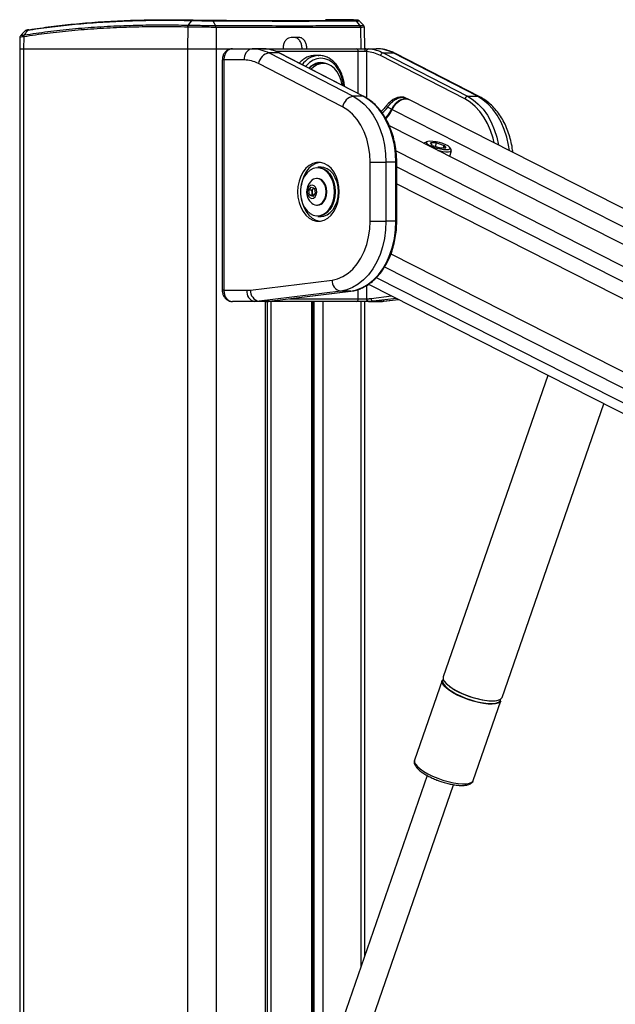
# Model space of a CAD drawing. Header units: millimetres. Extents: x 36407 to 443956, y 6043 to 409364.
# Tile 58 of 73: x 292355 to 302962, y 168578 to 186101. Entities that reach past the tile are written whole.
import ezdxf

# ---------------------------------------------------------------- set-up
doc = ezdxf.new("R2010")
doc.units = ezdxf.units.MM
doc.header["$LTSCALE"] = 50

msp = doc.modelspace()

# ---------------------------------------------------------------- linework, layer by layer
at = {"color": 7, "linetype": 'Continuous', "lineweight": 25}
for p, q in [((298288.49, 186095.84), (297802, 186100.63)), ((295347.09, 185969.42), (295342.28, 185584.55)), ((295347.11, 185969.42), (295347.09, 185969.42)), ((295357.78, 186003.67), (295357.8, 186003.67)), ((295851.5, 185964.53), (295855.26, 185584.55)), ((295851.54, 185964.53), (295851.5, 185964.53)), ((298424.77, 185964.53), (298430.24, 185584.55)), ((298500.62, 185584.55), (298493.96, 185966.15)), ((292358.86, 185783.95), (292355.38, 185584.55)), ((292427.91, 185796.74), (292424.85, 185584.55)), ((292427.91, 185796.74), (292427.76, 185796.72)), ((292437.7, 185830.52), (292437.84, 185830.54)), ((297328.84, 185784.54), (297187.42, 185784.54)), ((292355.38, 185584.55), (292355.38, 41884.54)), ((292355.38, 185584.55), (292424.85, 185584.55)), ((292424.85, 185584.55), (295342.28, 185584.55)), ((295342.28, 185584.55), (295855.26, 185584.55)), ((295855.26, 185584.55), (296144.6, 185584.55)), ((296144.6, 185584.55), (296494.91, 185584.55)), ((296679.44, 185584.55), (296494.91, 185584.55)), ((296713.15, 185583.17), (296679.44, 185584.55)), ((296679.44, 185584.55), (296723.88, 185584.55)), ((296723.88, 185584.55), (298344.42, 185584.55)), ((298344.42, 185584.55), (298520.09, 185584.55)), ((298520.09, 185584.55), (298569.3, 185583.17)), ((298520.09, 185584.55), (298704.62, 185584.55)), ((296797.21, 185509.16), (298296.57, 184737.4)), ((296973.99, 185509.16), (296797.21, 185509.16)), ((298473.35, 184737.4), (296973.99, 185509.16)), ((298484.14, 184734.87), (296984.78, 185506.63)), ((297685.21, 185464.55), (297614.42, 185464.55)), ((297671.9, 185464.27), (297685.21, 185464.55)), ((298500.59, 185534.55), (298383.47, 185534.55)), ((298532.29, 185533.23), (298500.59, 185534.55)), ((300282.05, 184690.41), (298782.7, 185462.18)), ((298830.15, 185509.16), (300329.5, 184737.4)), ((298830.15, 185509.16), (299006.92, 185509.16)), ((300506.28, 184737.4), (299006.92, 185509.16)), ((300549.44, 184727.28), (299050.09, 185499.05)), ((295962.71, 185384.54), (295962.71, 181284.55)), ((295992, 185384.54), (295992, 181284.55)), ((296353.49, 185384.54), (295992, 185384.54)), ((298106.78, 184549.46), (296607.42, 185321.23)), ((297759.46, 185322.05), (297708.19, 185322.05)), ((298473.35, 184737.4), (298296.57, 184737.4)), ((299270.9, 184687.18), (299222.65, 184709.58)), ((300329.5, 184737.4), (300506.28, 184737.4)), ((298908.56, 184543.9), (298979.91, 184507.47)), ((333674.14, 167220.83), (299285.16, 184680.47)), ((332989.5, 166923.57), (298937.97, 184211.89)), ((299558.54, 183897.14), (299558.47, 183896.86)), ((299604.52, 183928.86), (299569.6, 183909.49)), ((299775.32, 183906.81), (299671.54, 183906.81)), ((299704.24, 183863.86), (299671.54, 183906.81)), ((299704.24, 183863.86), (299840.72, 183820.91)), ((299759.97, 183846.33), (299775.32, 183906.81)), ((299775.32, 183906.81), (299911.79, 183863.86)), ((299840.72, 183820.91), (299944.49, 183820.91)), ((299900.89, 183820.91), (299911.79, 183863.86)), ((299911.79, 183863.86), (299944.49, 183820.91)), ((300039.33, 183790.25), (300017.88, 183823.93)), ((300015.43, 183664.85), (300043.16, 183774.11)), ((297722.03, 183476.04), (297665.46, 183476.04)), ((298595.3, 183562.78), (298878.15, 183562.78)), ((298595.3, 182514.3), (298595.3, 183562.78)), ((298878.15, 183562.78), (298878.15, 182514.3)), ((299054.92, 183562.78), (298878.15, 183562.78)), ((299054.92, 182514.3), (299054.92, 183562.78)), ((299069.57, 182514.3), (299069.57, 183562.78)), ((297502.74, 183064.49), (297547.84, 183123.07)), ((297547.84, 183123.07), (297606.26, 183097.11)), ((297658.39, 183276.04), (297644.95, 183276.04)), ((297516.06, 182979.96), (297502.74, 183064.49)), ((297557.89, 183064.49), (297502.74, 183064.49)), ((297574.48, 182954.01), (297516.06, 182979.96)), ((297571.21, 182979.96), (297516.06, 182979.96)), ((297557.89, 183064.49), (297580.44, 183093.78)), ((297564.55, 183022.23), (297557.89, 183064.49)), ((297571.21, 182979.96), (297564.55, 183022.23)), ((297588.54, 182972.27), (297571.21, 182979.96)), ((297619.58, 183012.59), (297574.48, 182954.01)), ((297580.44, 183093.78), (297588.94, 183104.82)), ((297606.26, 183097.11), (297619.58, 183012.59)), ((298031.39, 183038.54), (298030.72, 183010.06)), ((297644.95, 182801.04), (297658.39, 182801.04)), ((297665.46, 182601.04), (297722.03, 182601.04)), ((298595.3, 182514.3), (298878.15, 182514.3)), ((299054.92, 182514.3), (298878.15, 182514.3)), ((296464.75, 181288.54), (297917.55, 181468.29)), ((298566.54, 181393.05), (328092.32, 166402.5)), ((295992, 181284.55), (296400.04, 181284.55)), ((298071.3, 181269.06), (296618.49, 181089.3)), ((296795.27, 181089.3), (298248.08, 181269.06)), ((296798.33, 181089.49), (298251.13, 181269.24)), ((298248.08, 181269.06), (298071.3, 181269.06)), ((298251.13, 181269.24), (298248.08, 181269.06)), ((296541.46, 181084.55), (296144.6, 181084.55)), ((296718.24, 181084.55), (296541.46, 181084.55)), ((296795.27, 181089.3), (296618.49, 181089.3)), ((296723.88, 181084.55), (296718.24, 181084.55)), ((298344.42, 181084.55), (296723.88, 181084.55)), ((296765.62, 151811.17), (296765.62, 181084.55)), ((296798.33, 181089.49), (296795.27, 181089.3)), ((297573.16, 167520.68), (297573.16, 181084.55)), ((298567.65, 181084.55), (298344.42, 181084.55)), ((298383.47, 181134.55), (298532.29, 181134.55)), ((298500.62, 169444.5), (298500.62, 181084.55)), ((298532.29, 181134.55), (298539.04, 181134.55)), ((298574.39, 181084.55), (298567.65, 181084.55)), ((298574.39, 181084.55), (298751.17, 181084.55)), ((298651.43, 181089.3), (298828.2, 181089.3)), ((298840.44, 181090.05), (299100.05, 181122.17)), ((301761.82, 179770.77), (299899.03, 174403.35)), ((300945.31, 174040.23), (302758.5, 179264.74)), ((299878.13, 174343.12), (299386.2, 172925.69)), ((300032.67, 174213.19), (300017.74, 174223.81)), ((300432.48, 172562.57), (300924.41, 173980.01)), ((299386.2, 172925.69), (299385.36, 172923.03)), ((299612.87, 172649.32), (297882.68, 167663.98)), ((298353.15, 167500.7), (300083.45, 172486.36))]:
    msp.add_line(p, q, dxfattribs=at)
at = {"color": 8, "linetype": 'Continuous', "lineweight": 25}
for p, q in [((292424.85, 185584.55), (292424.85, 41884.54)), ((295342.28, 185584.55), (295342.28, 41884.54)), ((295855.26, 185584.55), (295855.26, 41884.54)), ((298383.47, 185534.55), (296919.17, 185534.55)), ((298383.47, 184786.69), (298383.47, 185534.55)), ((298532.29, 185533.23), (298532.29, 184706.42)), ((295992, 185384.54), (295962.71, 185384.54)), ((298989.9, 184502.37), (333325.89, 167069.63)), ((299057.36, 183764.76), (332579.13, 166745.4)), ((299069.57, 183562.78), (299054.92, 183562.78)), ((299069.57, 183481.4), (327869.11, 168859.57)), ((299069.57, 183181.44), (304552.67, 180397.61)), ((297974.56, 183056.5), (297974.82, 183038.54)), ((299069.57, 182514.3), (299054.92, 182514.3)), ((298966.84, 181936.68), (304131.21, 179314.68)), ((298852.83, 181701.6), (327441.97, 167186.6)), ((298532.29, 181371.17), (298532.29, 181134.55)), ((298706.37, 181511.6), (329997.75, 165624.63)), ((295992, 181284.55), (295962.71, 181284.55)), ((298383.47, 181134.55), (298383.47, 181300.9)), ((296725.1, 181084.58), (296723.88, 181084.55)), ((296731.03, 151811.17), (296731.03, 181084.55)), ((296829.03, 181084.55), (296829.03, 167520.68)), ((297162.48, 181134.55), (298383.47, 181134.55)), ((297558.51, 167520.68), (297558.51, 181084.55)), ((297599.49, 167465.19), (297599.49, 181084.55)), ((297753.83, 181084.55), (297753.83, 167448.25)), ((298430.24, 181084.55), (298430.24, 169241.69)), ((298612.99, 181139.11), (298977.79, 181184.25)), ((299064.2, 181140.38), (298651.43, 181089.3)), ((298828.2, 181089.3), (299098.84, 181122.79)), ((298840.44, 181090.05), (298828.2, 181089.3))]:
    msp.add_line(p, q, dxfattribs=at)
at = {"color": 7, "linetype": 'Continuous', "lineweight": 25, "flags": 128}
for points in [[(295413.3, 186080.97), (295381.45, 186036.61), (295357.8, 186003.67)], [(295843.69, 185998.38), (295825.91, 186031.12), (295801.77, 186075.56)], [(298413.14, 185998.38), (298387.04, 186031.12), (298351.61, 186075.56)], [(296494.91, 185584.55), (296533.46, 185583.36), (296571.94, 185579.79), (296610.28, 185573.85), (296648.39, 185565.56), (296686.22, 185554.92), (296723.67, 185541.95), (296760.7, 185526.7), (296797.21, 185509.16)], [(296973.99, 185509.16), (296942.41, 185524.47), (296910.45, 185538.07), (296878.15, 185549.96), (296845.55, 185560.13), (296812.7, 185568.54), (296779.66, 185575.18), (296746.46, 185580.07), (296713.15, 185583.17)], [(298520.09, 185584.55), (298516.28, 185583.59), (298512.62, 185580.74), (298509.25, 185576.12), (298506.3, 185569.9), (298503.87, 185562.33), (298502.07, 185553.68), (298500.96, 185544.3), (298500.59, 185534.55)], [(298569.3, 185583.17), (298602.61, 185580.07), (298635.81, 185575.18), (298668.86, 185568.54), (298701.71, 185560.13), (298734.3, 185549.96), (298766.61, 185538.07), (298798.57, 185524.47), (298830.15, 185509.16)], [(299006.92, 185509.16), (298970.41, 185526.7), (298933.38, 185541.95), (298895.92, 185554.92), (298858.1, 185565.56), (298819.99, 185573.85), (298781.65, 185579.79), (298743.17, 185583.36), (298704.62, 185584.55)], [(296984.78, 185506.63), (296980.66, 185508.26), (296973.99, 185509.16)], [(298782.7, 185462.18), (298752.39, 185476.87), (298721.7, 185489.94), (298690.69, 185501.35), (298659.4, 185511.1), (298627.86, 185519.17), (298596.14, 185525.56), (298564.27, 185530.25), (298532.29, 185533.23)], [(296607.42, 185321.23), (296576.75, 185335.95), (296545.65, 185348.77), (296514.19, 185359.66), (296482.41, 185368.59), (296450.4, 185375.56), (296418.2, 185380.55), (296385.87, 185383.55), (296353.49, 185384.54)], [(298096.89, 184934.2), (298079.33, 185016.28), (298049.23, 185098.6), (298008.65, 185171.39), (297959.08, 185231.99), (297902.28, 185278.23), (297840.33, 185308.44), (297775.45, 185321.52), (297709.99, 185317), (297646.32, 185295.04), (297586.74, 185256.44), (297546.26, 185217.62)], [(298296.57, 184737.4), (298395.54, 184676.54), (298488.53, 184599.08), (298574.14, 184506.17), (298651.12, 184399.2), (298718.3, 184279.75), (298774.69, 184149.62), (298819.44, 184010.74), (298851.89, 183865.19), (298871.56, 183715.12), (298878.15, 183562.78)], [(299054.92, 183562.78), (299048.34, 183715.12), (299028.67, 183865.19), (298996.22, 184010.74), (298951.46, 184149.62), (298895.08, 184279.75), (298827.89, 184399.2), (298750.92, 184506.17), (298665.3, 184599.08), (298572.32, 184676.54), (298473.35, 184737.4)], [(298979.91, 184507.47), (299014.16, 184568.36), (299057.26, 184620.95), (299106.41, 184661.83), (299158.41, 184688.35), (299209.89, 184698.78), (299257.51, 184692.46), (299276.05, 184684.64)], [(298595.3, 183562.78), (298588.47, 183704.88), (298568.11, 183844.36), (298534.58, 183978.67), (298488.51, 184105.32), (298430.75, 184221.99), (298362.35, 184326.53), (298284.58, 184417.01), (298198.86, 184491.78), (298106.78, 184549.46)], [(298989.9, 184502.37), (299024.21, 184563.35), (299067.37, 184616.01), (299116.59, 184656.96), (299168.66, 184683.51), (299220.22, 184693.96), (299267.91, 184687.63), (299285.16, 184680.47)], [(298870.54, 184345.52), (298872.43, 184347.48), (298913.44, 184395.7), (298949.59, 184449.51), (298979.91, 184507.47)], [(298875.97, 184335.81), (298882.54, 184342.54), (298923.5, 184390.71), (298959.61, 184444.46), (298989.9, 184502.37)], [(299569.6, 183909.49), (299566.84, 183907.8), (299558.54, 183897.14)], [(299661.6, 183938.2), (299623.71, 183935.19), (299600.74, 183926.39), (299594.57, 183912.54), (299605.69, 183894.74), (299633.2, 183874.44), (299674.87, 183853.28), (299727.34, 183832.98), (299786.33, 183815.18), (299847.09, 183801.33), (299904.67, 183792.53), (299954.43, 183789.52), (299992.33, 183792.53), (300015.29, 183801.33), (300021.47, 183815.18), (300010.35, 183832.98), (299982.84, 183853.28), (299941.16, 183874.44), (299888.7, 183894.74), (299829.7, 183912.54), (299768.95, 183926.39), (299711.36, 183935.19), (299661.6, 183938.2)], [(299799.69, 183774.39), (299818.35, 183770.1), (299883.03, 183758.15), (299941.61, 183751.94), (299989.75, 183751.94), (300023.88, 183758.15), (300041.47, 183770.1), (300041.22, 183786.91), (300039.33, 183790.25)], [(297304.83, 183038.54), (297311.16, 182942.07), (297329.9, 182848.89), (297360.44, 182762.16), (297401.72, 182684.85), (297452.35, 182619.58), (297510.59, 182568.58), (297574.47, 182533.58), (297641.81, 182515.78), (297710.32, 182515.78), (297777.66, 182533.58), (297841.54, 182568.58), (297899.78, 182619.58), (297950.41, 182684.85), (297991.69, 182762.16), (298022.23, 182848.89), (298040.98, 182942.07), (298047.3, 183038.54), (298040.98, 183135.01), (298022.23, 183228.19), (297991.69, 183314.92), (297950.41, 183392.23), (297899.78, 183457.5), (297841.54, 183508.5), (297777.66, 183543.5), (297710.32, 183561.3), (297641.81, 183561.3), (297574.47, 183543.5), (297510.59, 183508.5), (297452.35, 183457.5), (297401.72, 183392.23), (297360.44, 183314.92), (297329.9, 183228.19), (297311.16, 183135.01), (297304.83, 183038.54)], [(297702.58, 183562.2), (297694.85, 183561.3), (297627.51, 183543.5), (297563.63, 183508.5), (297505.38, 183457.5), (297454.76, 183392.23), (297413.47, 183314.92), (297382.94, 183228.19), (297365.4, 183143.78)], [(297665.46, 183476.04), (297712.31, 183471), (297772.9, 183448.81), (297829.1, 183409.82), (297878.6, 183355.64), (297919.37, 183288.47), (297949.75, 183211.07), (297968.49, 183126.61), (297974.56, 183056.5)], [(298031.39, 183038.54), (298025.05, 183126.61), (298006.32, 183211.07), (297975.94, 183288.47), (297935.17, 183355.64), (297885.67, 183409.82), (297829.47, 183448.81), (297768.87, 183471), (297722.03, 183476.04)], [(297870.86, 183342.62), (297866.65, 183348.39), (297818.29, 183401.34), (297763.37, 183439.43), (297704.16, 183461.11), (297643.08, 183465.49), (297582.62, 183452.39), (297525.26, 183422.35), (297473.36, 183376.59), (297429.02, 183317), (297394.08, 183246.01), (297369.96, 183166.52), (297357.65, 183081.79), (297357.65, 182995.29), (297369.96, 182910.56), (297394.08, 182831.08), (297429.02, 182760.08), (297473.36, 182700.48), (297525.26, 182654.73), (297582.62, 182624.69), (297643.08, 182611.59), (297704.16, 182615.97), (297763.37, 182637.65), (297818.29, 182675.75), (297866.65, 182728.69), (297906.5, 182794.32), (297936.18, 182869.96), (297949.47, 182923.22)], [(297617.96, 182951.08), (297637.3, 182988.47), (297645.05, 183033.49), (297640.03, 183079.27), (297623.01, 183118.86), (297596.57, 183146.22), (297564.73, 183157.18), (297532.36, 183150.09), (297504.37, 183126), (297485.02, 183088.61), (297477.27, 183043.59), (297482.29, 182997.8), (297499.31, 182958.22), (297525.76, 182930.86), (297557.59, 182919.9), (297589.97, 182927), (297617.96, 182951.08)], [(297758.54, 182863.61), (297787.7, 182913.44), (297806.28, 182972.55), (297812.89, 183036.54), (297807.04, 183100.69), (297789.17, 183160.23), (297760.61, 183210.74), (297723.47, 183248.49), (297680.5, 183270.66), (297634.9, 183275.61), (297590.05, 183262.99), (297560.63, 183243.93)], [(297771.98, 182863.61), (297801.14, 182913.44), (297819.71, 182972.55), (297826.32, 183036.54), (297820.47, 183100.69), (297802.61, 183160.23), (297774.04, 183210.74), (297736.9, 183248.49), (297693.94, 183270.66), (297658.39, 183276.04)], [(298014.96, 183177.56), (298025.2, 183124.59), (298031.39, 183038.54)], [(297590.55, 183104.09), (297585.85, 183099.93), (297580.44, 183093.78)], [(297974.82, 183038.54), (297968.49, 182950.47), (297949.75, 182866.01), (297919.37, 182788.61), (297878.6, 182721.44), (297829.1, 182667.26), (297772.9, 182628.27), (297712.31, 182606.09), (297665.46, 182601.04)], [(297722.03, 182601.04), (297768.87, 182606.09), (297829.47, 182628.27), (297885.67, 182667.26), (297935.17, 182721.44), (297975.94, 182788.61), (298006.32, 182866.01), (298025.05, 182950.47), (298031.39, 183038.54)], [(297365.4, 182933.3), (297382.94, 182848.89), (297413.47, 182762.16), (297454.76, 182684.85), (297505.38, 182619.58), (297563.63, 182568.58), (297627.51, 182533.58), (297694.85, 182515.78), (297702.58, 182514.88)], [(297917.55, 181468.29), (298016.41, 181490.1), (298112.31, 181530.5), (298203.49, 181588.77), (298288.3, 181663.86), (298365.2, 181754.38), (298432.8, 181858.7), (298489.86, 181974.94), (298535.36, 182100.97), (298568.46, 182234.5), (298588.56, 182373.12), (298595.3, 182514.3)], [(298878.15, 182514.3), (298871.4, 182360.16), (298851.27, 182208.37), (298818.05, 182061.25), (298772.26, 181921.05), (298714.59, 181789.9), (298645.93, 181669.81), (298567.32, 181562.61), (298479.97, 181469.94), (298385.2, 181393.21), (298284.46, 181333.59), (298179.29, 181291.99), (298071.3, 181269.06)], [(298248.08, 181269.06), (298356.07, 181291.99), (298461.23, 181333.59), (298561.97, 181393.21), (298656.74, 181469.94), (298744.1, 181562.61), (298822.71, 181669.81), (298891.37, 181789.9), (298949.04, 181921.05), (298994.83, 182061.25), (299028.04, 182208.37), (299048.18, 182360.16), (299054.92, 182514.3)], [(296400.04, 181284.55), (296408.14, 181284.61), (296416.23, 181284.79), (296424.33, 181285.11), (296432.42, 181285.54), (296440.51, 181286.11), (296448.6, 181286.8), (296456.68, 181287.61), (296464.75, 181288.54)], [(296618.49, 181089.3), (296608.89, 181088.19), (296599.27, 181087.22), (296589.64, 181086.41), (296580.01, 181085.74), (296570.38, 181085.21), (296560.74, 181084.84), (296551.1, 181084.62), (296541.46, 181084.55)], [(296718.24, 181084.55), (296727.88, 181084.62), (296737.52, 181084.84), (296747.16, 181085.21), (296756.79, 181085.74), (296766.42, 181086.41), (296776.04, 181087.22), (296785.66, 181088.19), (296795.27, 181089.3)], [(298539.04, 181134.55), (298548.29, 181134.62), (298557.55, 181134.83), (298566.8, 181135.19), (298576.05, 181135.69), (298585.29, 181136.33), (298594.53, 181137.12), (298603.77, 181138.04), (298612.99, 181139.11)], [(298651.43, 181089.3), (298641.82, 181088.19), (298632.2, 181087.22), (298622.58, 181086.41), (298612.95, 181085.74), (298603.31, 181085.21), (298593.67, 181084.84), (298584.03, 181084.62), (298574.39, 181084.55)], [(298751.17, 181084.55), (298760.81, 181084.62), (298770.45, 181084.84), (298780.09, 181085.21), (298789.72, 181085.74), (298799.35, 181086.41), (298808.98, 181087.22), (298818.59, 181088.19), (298828.2, 181089.3)], [(299899.03, 174403.35), (299897.51, 174398.14), (299898.78, 174365.19), (299916.87, 174327.64), (299951.21, 174286.7), (300000.68, 174243.66), (300063.69, 174199.92), (300138.23, 174156.88), (300221.9, 174115.93), (300312, 174078.38), (300405.64, 174045.44), (300499.82, 174018.16), (300591.5, 173997.44), (300677.73, 173983.92), (300755.75, 173978.05), (300823.05, 173980.01), (300877.47, 173989.75), (300917.25, 174006.94), (300941.12, 174031.03), (300945.31, 174040.23)], [(300009.71, 174161.57), (299953.24, 174205.13), (299911.17, 174247.3), (299884.85, 174286.71), (299875.13, 174322.09), (299878.13, 174343.12)], [(300910.77, 174003.06), (300890.14, 173991.73), (300843.46, 173978.38), (300783.15, 173972.59), (300711.13, 173974.53), (300629.73, 173984.14), (300541.57, 174001.11), (300449.47, 174024.89), (300356.4, 174054.73), (300265.35, 174089.66), (300179.24, 174128.56), (300100.84, 174170.18), (300032.67, 174213.19)], [(300924.41, 173980.01), (300910.34, 173957.95), (300878.38, 173937.22), (300831.09, 173923.7), (300769.99, 173917.83), (300697.03, 173919.79), (300614.57, 173929.53), (300525.26, 173946.72), (300431.95, 173970.81), (300337.67, 174001.04), (300245.42, 174036.43), (300158.19, 174075.84), (300078.77, 174118), (300009.71, 174161.57)], [(300017.45, 174170.37), (300050.4, 174148.58), (300123.98, 174106.1), (300206.57, 174065.68), (300295.51, 174028.61), (300387.94, 173996.09), (300480.9, 173969.18), (300571.4, 173948.71), (300656.52, 173935.37), (300733.54, 173929.57), (300799.97, 173931.51), (300853.68, 173941.12), (300892.95, 173958.09), (300916.51, 173981.88), (300923.61, 174011.72), (300923.48, 174014.07)]]:
    msp.add_lwpolyline(points, dxfattribs=at)
at = {"color": 8, "linetype": 'Continuous', "lineweight": 25, "flags": 128}
for points in [[(296723.88, 185584.55), (296729.98, 185583.59), (296734.87, 185581.35)], [(298126.31, 184919.05), (298124.46, 184935.26), (298105.96, 185032.92), (298075.74, 185124.55), (298034.74, 185207.36), (297984.19, 185278.85), (297925.63, 185336.84), (297860.84, 185379.57), (297791.78, 185405.73), (297720.57, 185414.55), (297649.35, 185405.73), (297580.3, 185379.57), (297515.51, 185336.84), (297456.95, 185278.85), (297448.16, 185268.12)], [(299050.09, 185499.05), (299033.58, 185505.55), (299006.92, 185509.16)], [(298484.15, 184734.87), (298480.01, 184736.49), (298473.35, 184737.4)], [(300329.5, 184737.4), (300428.47, 184676.54), (300521.46, 184599.08), (300607.08, 184506.17), (300684.05, 184399.2), (300751.23, 184279.75), (300807.62, 184149.62), (300852.37, 184010.74), (300884.22, 183868.61)], [(301075.44, 183771.53), (301061.6, 183865.19), (301029.15, 184010.74), (300984.4, 184149.62), (300928.01, 184279.75), (300860.83, 184399.2), (300783.85, 184506.17), (300698.23, 184599.08), (300605.25, 184676.54), (300506.28, 184737.4)], [(300549.49, 184727.26), (300532.94, 184733.79), (300506.28, 184737.4)], [(298908.56, 184543.9), (298900.47, 184554.04), (298894.78, 184563), (298891.71, 184570.46), (298891.35, 184576.18), (298892.22, 184578.38)], [(300804.24, 183909.22), (300784.01, 183992.82), (300741.05, 184126.15), (300686.91, 184251.07), (300622.42, 184365.74), (300548.53, 184468.43), (300466.33, 184557.62), (300377.06, 184631.99), (300282.05, 184690.41)], [(297960.68, 183038.54), (297954.49, 183124.59), (297936.18, 183207.13), (297906.5, 183282.76), (297870.86, 183342.62)], [(297949.47, 182923.22), (297954.49, 182952.48), (297960.68, 183038.54)], [(299385.36, 172923.03), (299384.68, 172920.48), (299385.95, 172887.54), (299404.05, 172849.99), (299438.38, 172809.04), (299487.85, 172766), (299550.87, 172722.26), (299625.41, 172679.22), (299709.07, 172638.27), (299799.17, 172600.72), (299892.82, 172567.78), (299986.99, 172540.51), (300078.67, 172519.78), (300164.9, 172506.26), (300242.93, 172500.39), (300310.23, 172502.35), (300364.64, 172512.09), (300404.42, 172529.28), (300428.29, 172553.37), (300432.48, 172562.57)]]:
    msp.add_lwpolyline(points, dxfattribs=at)
at = {"color": 7, "linetype": 'Continuous', "lineweight": 25}
for centre, radius, start, end in [((295408.81, 185968.95), 61.73, 145.769279, 179.559896), ((295778.18, 185965.35), 73.32, 359.36305, 26.771895), ((298368.83, 185964.27), 55.94, 0.273001, 37.574083), ((292480.96, 185799.52), 53.12, 144.26543, 182.997988), ((296530.26, 185409.55), 178.54, 101.421909, 188.050217), ((298338.18, 185539.42), 45.56, 353.860177, 82.120334), ((298578.41, 185537.74), 46.34, 101.330652, 185.583284), ((296836.71, 185279.47), 233.06, 99.757341, 169.679386), ((298840.02, 185451.74), 58.26, 99.75452, 169.678651), ((297719.03, 185060.94), 277.14, 61.40803, 140.209158), ((297716.45, 185037.95), 284.22, 91.663951, 136.02363), ((298336.07, 184507.71), 233.06, 99.758231, 169.680233), ((300339.38, 184679.98), 58.26, 99.757807, 169.682633), ((297729.28, 183038.54), 265.76, 129.389329, 212.998098), ((297658.52, 183038.9), 95.44, 144.895097, 190.060522), ((297640.04, 183030.52), 75.94, 186.271548, 228.431036), ((297729.28, 183038.54), 265.76, 212.998098, 230.610671), ((297646, 182936.65), 134.17, 230.483372, 327.017725), ((297652.99, 182945.24), 144.3, 272.14529, 325.551752), ((298108.49, 181456.7), 191.29, 176.524263, 258.789649), ((296576.82, 181259.55), 178.54, 171.949783, 258.578091), ((296655.7, 181276.95), 191.3, 176.52641, 258.785844), ((298338.18, 181129.68), 45.56, 277.879666, 6.139823), ((298576.49, 181128.3), 44.64, 171.953379, 258.572785), ((298583.24, 181128.3), 44.64, 171.953379, 258.572785), ((298660.73, 181136.22), 47.83, 176.525203, 258.785393), ((299948.26, 174328.67), 63.22, 142.312759, 203.950329)]:
    msp.add_arc(centre, radius, start, end, dxfattribs=at)
at = {"color": 8, "linetype": 'Continuous', "lineweight": 25}
for centre, radius, start, end in [((297705.64, 185072.72), 393, 94.925229, 144.586942), ((299160.88, 184874.33), 409.07, 243.74206, 245.312477), ((300197.85, 174470.17), 349.89, 208.539633, 238.963016)]:
    msp.add_arc(centre, radius, start, end, dxfattribs=at)
at = {"color": 7, "linetype": 'Continuous', "lineweight": 25}
for points, knots in [([(292523.71, 185922.53), (292587.83, 185932.43), (292780.19, 185962.15), (293111.69, 186004.17), (293532.26, 186045.6), (293977.41, 186076.51), (294448.32, 186095.79), (294934.11, 186103.66), (295270.62, 186098.45), (295438.96, 186095.84)], [0, 0, 0, 0, 0.073721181, 0.221177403, 0.368762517, 0.526167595, 0.683732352, 0.841784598, 1, 1, 1, 1]), ([(295347.09, 185969.42), (295268.27, 185970.92), (295031.74, 185975.41), (294646.7, 185974.94), (294186.58, 185963.95), (293730.61, 185941.08), (293279.94, 185905.43), (292843.64, 185858.57), (292566.49, 185817.35), (292427.91, 185796.74)], [0, 0, 0, 0, 0.0736506, 0.22103035, 0.36841014, 0.52598776, 0.6835656, 0.84178265, 1, 1, 1, 1]), ([(292437.84, 185830.54), (292576.45, 185851.2), (292853.67, 185892.51), (293290.07, 185939.48), (293740.87, 185975.23), (294196.96, 185998.15), (294657.2, 186009.18), (295042.34, 186009.65), (295278.94, 186005.17), (295357.78, 186003.67)], [0, 0, 0, 0, 0.15821492, 0.31642957, 0.47400769, 0.63158556, 0.77896703, 0.92634843, 1, 1, 1, 1]), ([(295413.3, 186080.97), (295244.89, 186083.57), (294908.05, 186088.78), (294421.88, 186080.89), (293950.48, 186061.58), (293505, 186030.65), (293084.02, 185989.14), (292752.27, 185947.09), (292559.72, 185917.33), (292495.56, 185907.41)], [0, 0, 0, 0, 0.15813413, 0.31626826, 0.47375362, 0.63123915, 0.77875928, 0.9262795, 1, 1, 1, 1]), ([(292495.56, 185907.41), (292497.43, 185909.62), (292501.18, 185914.04), (292508.11, 185918.69), (292515.67, 185921.82), (292521.03, 185922.29), (292523.71, 185922.53)], [0, 0, 0, 0, 0.24997666, 0.49996844, 0.74999152, 1, 1, 1, 1]), ([(295347.11, 185969.42), (295347.31, 185972.59), (295347.71, 185978.93), (295349.93, 185988.03), (295353.2, 185996.53), (295356.27, 186001.29), (295357.8, 186003.67)], [0, 0, 0, 0, 0.24997104, 0.50002073, 0.74999546, 1, 1, 1, 1]), ([(295851.5, 185964.53), (295812.61, 185964.71), (295734.82, 185965.07), (295599.37, 185966.28), (295469.29, 185967.74), (295387.82, 185968.81), (295351.85, 185969.35), (295347.11, 185969.42)], [0, 0, 0, 0, 0.24083047, 0.48166308, 0.72253887, 0.96344879, 1, 1, 1, 1]), ([(295357.8, 186003.67), (295362.34, 186003.59), (295397, 186003.02), (295475.47, 186001.87), (295600.81, 186000.28), (295731.27, 185998.96), (295806.19, 185998.57), (295843.65, 185998.38)], [0, 0, 0, 0, 0.036345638, 0.27739198, 0.518349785, 0.759206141, 1, 1, 1, 1]), ([(295438.96, 186095.84), (295436.59, 186095.65), (295431.86, 186095.28), (295425.03, 186092.24), (295418.65, 186087.62), (295415.08, 186083.19), (295413.3, 186080.97)], [0, 0, 0, 0, 0.25001962, 0.50003157, 0.75000915, 1, 1, 1, 1]), ([(295801.77, 186075.56), (295801.77, 186075.56), (295770.68, 186075.56), (295703.29, 186076.31), (295595.96, 186077.73), (295495, 186079.11), (295438.08, 186080.97), (295413.3, 186080.97), (295413.3, 186080.97)], [0, 0, 0, 0, 0.00000719, 0.26782335, 0.50915581, 0.75088979, 0.99999514, 1, 1, 1, 1]), ([(295438.96, 186095.84), (295462.94, 186095.33), (295510.19, 186094.33), (295600.23, 186092.8), (295695.89, 186091.45), (295752.36, 186091.04), (295782.06, 186090.83)], [0, 0, 0, 0, 0.24911007, 0.49086537, 0.73220506, 1, 1, 1, 1]), ([(295782.06, 186090.83), (295952.07, 186090.05), (296292.1, 186088.5), (296783.41, 186087.09), (297259.88, 186086.7), (297713.87, 186087.54), (298064.63, 186089.1), (298258.35, 186090.4), (298322.8, 186090.83)], [0, 0, 0, 0, 0.17341806, 0.34683587, 0.53321279, 0.72003104, 0.90684925, 1, 1, 1, 1]), ([(295782.06, 186090.83), (295783.9, 186090.58), (295787.58, 186090.08), (295792.85, 186086.9), (295797.73, 186082.22), (295800.43, 186077.78), (295801.77, 186075.56)], [0, 0, 0, 0, 0.24998611, 0.49999964, 0.74996449, 1, 1, 1, 1]), ([(298351.61, 186075.56), (298286.91, 186075.12), (298092.47, 186073.79), (297740.42, 186072.2), (297284.79, 186071.35), (296806.62, 186071.75), (296313.59, 186073.18), (295972.38, 186074.76), (295801.77, 186075.56)], [0, 0, 0, 0, 0.09314973, 0.27996832, 0.46678695, 0.65316436, 0.82658204, 1, 1, 1, 1]), ([(295843.65, 185998.38), (295843.66, 185998.38), (295843.67, 185998.38), (295843.68, 185998.38), (295843.69, 185998.38)], [0, 0, 0, 0, 0.93306393, 1, 1, 1, 1]), ([(295851.54, 185964.53), (295851.42, 185967.66), (295851.18, 185973.9), (295849.57, 185982.88), (295847.15, 185991.28), (295844.84, 185996.01), (295843.69, 185998.38)], [0, 0, 0, 0, 0.250017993, 0.500009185, 0.750064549, 1, 1, 1, 1]), ([(295843.69, 185998.38), (296018.03, 185997.58), (296366.69, 185995.98), (296866.18, 185994.57), (297346.94, 185994.21), (297802.05, 185995.07), (298153.92, 185996.63), (298348.42, 185997.94), (298413.14, 185998.38)], [0, 0, 0, 0, 0.17592635, 0.35185268, 0.5368032, 0.72218287, 0.90756261, 1, 1, 1, 1]), ([(298424.76, 185964.53), (298359.94, 185964.11), (298165.14, 185962.83), (297812.73, 185961.3), (297356.94, 185960.44), (296875.47, 185960.82), (296375.27, 185962.18), (296026.11, 185963.75), (295851.54, 185964.53)], [0, 0, 0, 0, 0.0924369, 0.27781812, 0.4631993, 0.64815278, 0.82407637, 1, 1, 1, 1]), ([(298402.67, 186078.8), (298401.61, 186079.91), (298398.16, 186083.53), (298391.4, 186087.3), (298384.34, 186090.16), (298379.42, 186091.44), (298375.46, 186092.2), (298370.2, 186092.87), (298361.53, 186093.53), (298340.2, 186094.5), (298311.58, 186095.35), (298291.47, 186095.77), (298287.63, 186095.85)], [0, 0, 0, 0, 0.02014881, 0.06539502, 0.10176642, 0.1303657, 0.16182464, 0.21500687, 0.36234943, 0.63832931, 0.93097798, 1, 1, 1, 1]), ([(298322.8, 186090.83), (298338.62, 186091.04), (298368.83, 186091.44), (298372.51, 186092.78), (298348.58, 186094.32), (298308.78, 186095.33), (298288.49, 186095.84)], [0, 0, 0, 0, 0.26515271, 0.50653907, 0.74843577, 1, 1, 1, 1]), ([(298322.8, 186090.83), (298325.48, 186090.58), (298330.85, 186090.08), (298338.53, 186086.9), (298345.67, 186082.22), (298349.63, 186077.78), (298351.61, 186075.56)], [0, 0, 0, 0, 0.24998346, 0.49999444, 0.74996589, 1, 1, 1, 1]), ([(298480.47, 185999.38), (298467.76, 186012.45), (298442.32, 186038.61), (298416.89, 186064.77), (298404.18, 186077.85)], [0, 0, 0, 0, 0.49997644, 1, 1, 1, 1]), ([(298424.76, 185964.53), (298424.57, 185967.66), (298424.19, 185973.9), (298421.79, 185982.88), (298418.22, 185991.28), (298414.83, 185996.01), (298413.14, 185998.38)], [0, 0, 0, 0, 0.25001736, 0.50000936, 0.75006432, 1, 1, 1, 1]), ([(298413.14, 185998.38), (298413.15, 185998.38), (298413.15, 185998.38), (298413.16, 185998.38), (298413.17, 185998.38)], [0, 0, 0, 0, 0.07771225, 1, 1, 1, 1]), ([(298493.4, 185965.81), (298493.56, 185967.07), (298494.44, 185974.18), (298490.02, 185985.76), (298483.86, 185996.43), (298479.09, 186000.46), (298477.87, 186001.49)], [0, 0, 0, 0, 0.09383425, 0.53113338, 0.88021017, 1, 1, 1, 1]), ([(292374.97, 185819.61), (292372.59, 185817.29), (292366.43, 185811.3), (292359.76, 185798.12), (292359.76, 185787.89), (292359.76, 185783.93)], [0, 0, 0, 0, 0.278896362, 0.720726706, 1, 1, 1, 1]), ([(292444.24, 185895.58), (292432.1, 185882.4), (292407.82, 185856.05), (292383.52, 185829.69), (292371.37, 185816.51)], [0, 0, 0, 0, 0.50009289, 1, 1, 1, 1]), ([(292427.76, 185796.71), (292428.06, 185802.97), (292428.4, 185809.94), (292430.8, 185817.44), (292432.85, 185823.02), (292435.59, 185827.26), (292437.71, 185830.52)], [0, 0, 0, 0, 0.4990795, 0.55647092, 0.65917535, 1, 1, 1, 1]), ([(292495.56, 185907.41), (292484.24, 185892.37), (292464.96, 185866.74), (292445.67, 185841.11), (292437.71, 185830.52)], [0, 0, 0, 0, 0.58694351, 1, 1, 1, 1]), ([(292518.97, 185922.09), (292517.73, 185921.89), (292502.29, 185919.46), (292483.14, 185915.85), (292466.23, 185909.83), (292454.37, 185905.07), (292447.88, 185898.33), (292445.84, 185896.2)], [0, 0, 0, 0, 0.04222686, 0.52718128, 0.77758519, 0.92986902, 1, 1, 1, 1]), ([(297187.42, 185784.54), (297171.35, 185782.33), (297139.23, 185777.91), (297096.4, 185743.44), (297064.23, 185692.69), (297047.48, 185636.45), (297046.16, 185599.3), (297045.63, 185584.55)], [0, 0, 0, 0, 0.21467377, 0.42937719, 0.64406468, 0.85872325, 1, 1, 1, 1]), ([(297384.99, 185584.55), (297383.2, 185607.02), (297379.62, 185651.96), (297355.22, 185711.88), (297319.66, 185757.12), (297280.33, 185781.12), (297254.31, 185783.57), (297243.97, 185784.54)], [0, 0, 0, 0, 0.21456891, 0.42917072, 0.64377908, 0.8584391, 1, 1, 1, 1]), ([(297469.9, 185584.55), (297468.11, 185607.02), (297464.52, 185651.96), (297440.12, 185711.88), (297404.54, 185757.12), (297365.21, 185781.12), (297339.18, 185783.57), (297328.84, 185784.54)], [0, 0, 0, 0, 0.214569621, 0.429189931, 0.643788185, 0.858449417, 1, 1, 1, 1]), ([(296144.22, 185584.2), (296143.23, 185584.31), (296125.41, 185586.33), (296090.54, 185577.4), (296044.99, 185555.2), (296007.14, 185519.54), (295979.75, 185474.34), (295964.17, 185427.73), (295964.3, 185396.9), (295964.35, 185384.48)], [0, 0, 0, 0, 0.010173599, 0.183152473, 0.354279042, 0.524920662, 0.699151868, 0.878793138, 1, 1, 1, 1]), ([(296144.6, 185584.55), (296127.31, 185582.29), (296092.7, 185577.78), (296046.58, 185542.58), (296012.06, 185490.95), (295994.4, 185434.89), (295992.66, 185398.47), (295992, 185384.54)], [0, 0, 0, 0, 0.21710166, 0.43457789, 0.65161719, 0.86674169, 1, 1, 1, 1]), ([(299050.09, 185499.05), (299030.04, 185508.76), (298976.29, 185534.8), (298885.04, 185564.35), (298789.05, 185582.06), (298728.71, 185583.84), (298704.62, 185584.55)], [0, 0, 0, 0, 0.18348108, 0.49195536, 0.79716998, 1, 1, 1, 1]), ([(297614.46, 185462.57), (297597.34, 185462.54), (297555.21, 185462.48), (297488.24, 185441.89), (297416.89, 185403.51), (297364.61, 185364.02), (297339.36, 185333.88), (297333.65, 185327.06)], [0, 0, 0, 0, 0.17199967, 0.42342864, 0.67486365, 0.9264591, 1, 1, 1, 1]), ([(298141.69, 184911.13), (298141.64, 184912.7), (298140.46, 184947.6), (298127.51, 185014.47), (298102.29, 185108.54), (298065.12, 185195.77), (298018.44, 185274.09), (297962.81, 185341.39), (297899.72, 185395.62), (297830.8, 185435.66), (297758.23, 185458.51), (297704.02, 185467.3), (297675.16, 185463.63), (297670.83, 185463.09)], [0, 0, 0, 0, 0.00513057, 0.11404353, 0.22307365, 0.33227292, 0.44163996, 0.55102862, 0.66012377, 0.76845618, 0.87557073, 0.9813475, 1, 1, 1, 1]), ([(299069.57, 183562.78), (299069.25, 183587.6), (299068.33, 183659.3), (299058.11, 183777.38), (299035.38, 183914.75), (299001.54, 184047.76), (298957.19, 184174.7), (298902.79, 184293.99), (298838.98, 184404.09), (298766.51, 184503.57), (298686.27, 184591.12), (298600.93, 184663.96), (298532.29, 184709.31), (298493.21, 184730.05), (298484.14, 184734.87)], [0, 0, 0, 0, 0.04916987, 0.14206628, 0.23502112, 0.32801116, 0.42104155, 0.51411843, 0.60723067, 0.70034798, 0.79340892, 0.88632795, 0.97361252, 1, 1, 1, 1]), ([(299220.59, 184708.75), (299212, 184712.75), (299189.12, 184723.39), (299146.77, 184726.66), (299096.2, 184720.83), (299042.55, 184702.34), (298987.79, 184671.93), (298937.33, 184630.22), (298904.69, 184598), (298892.96, 184579.19), (298892.61, 184578.64)], [0, 0, 0, 0, 0.07982786, 0.21264286, 0.35130892, 0.50388899, 0.66502517, 0.82834357, 0.99493385, 1, 1, 1, 1]), ([(301135.77, 183740.9), (301134.73, 183753.9), (301129.95, 183813.83), (301109.59, 183918.42), (301074.56, 184052.47), (301027.32, 184180.48), (300969.4, 184301.01), (300901, 184412.32), (300822.97, 184512.89), (300736.09, 184600.74), (300644.92, 184673.56), (300580.12, 184710.02), (300549.44, 184727.28)], [0, 0, 0, 0, 0.03013766, 0.13893591, 0.24790932, 0.35709552, 0.46649636, 0.57601786, 0.68544843, 0.79446774, 0.90267511, 1, 1, 1, 1]), ([(298891.58, 184578.93), (298881.24, 184565.2), (298854.72, 184529.98), (298820.16, 184491.16), (298795.54, 184468.99), (298791.57, 184465.4)], [0, 0, 0, 0, 0.34885277, 0.89483253, 1, 1, 1, 1]), ([(298415.88, 181312.15), (298444.45, 181324.26), (298505.37, 181350.09), (298593.55, 181407.69), (298680.22, 181480.15), (298760.4, 181566.17), (298833.17, 181664.17), (298897.54, 181773.03), (298952.69, 181891.3), (298997.92, 182017.46), (299032.72, 182149.88), (299056.46, 182286.87), (299068, 182409.1), (299069.13, 182485.15), (299069.57, 182514.3)], [0, 0, 0, 0, 0.07597332, 0.16203649, 0.24846684, 0.3352266, 0.42223262, 0.50939813, 0.59664708, 0.68393041, 0.77121553, 0.85848883, 0.94575982, 1, 1, 1, 1]), ([(295962.88, 181284.56), (295962.82, 181283.82), (295961.29, 181264.17), (295968.97, 181224.84), (295990.92, 181171.59), (296026.58, 181128.44), (296070.22, 181099.79), (296110.49, 181085.1), (296135.65, 181086.23), (296144.46, 181086.62)], [0, 0, 0, 0, 0.00722867, 0.19321168, 0.38311473, 0.57501884, 0.74408734, 0.91032322, 1, 1, 1, 1]), ([(295992, 181284.55), (295993.65, 181262.29), (295996.97, 181217.81), (296022.77, 181158.38), (296060.87, 181113.09), (296103.9, 181088.24), (296132.77, 181085.62), (296144.6, 181084.55)], [0, 0, 0, 0, 0.212247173, 0.42402856, 0.636453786, 0.850955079, 1, 1, 1, 1]), ([(298251.13, 181269.24), (298269.45, 181272.1), (298321.28, 181280.19), (298376.79, 181293.93), (298412.25, 181310.46), (298415.88, 181312.15)], [0, 0, 0, 0, 0.32907149, 0.93130357, 1, 1, 1, 1]), ([(298751.17, 181084.55), (298773.19, 181085.05), (298803.01, 181085.73), (298832.67, 181089.16), (298840.44, 181090.05)], [0, 0, 0, 0, 0.73820242, 1, 1, 1, 1]), ([(357846.12, 176990.27), (356481.46, 176384.54), (353752.15, 175173.07), (346132.51, 171811.73), (330088.76, 164762.94), (313489.17, 157489.98), (301761.7, 152353.13), (299828.27, 151506.27), (299805.33, 151496.22)], [0, 0, 0, 0, 0.0708623, 0.14172469, 0.39453835, 0.90018027, 0.99881584, 1, 1, 1, 1]), ([(299385.99, 172920.55), (299383.48, 172910.3), (299377.86, 172887.3), (299386.8, 172850.52), (299406.52, 172811.86), (299440.45, 172770.78), (299489.27, 172727.47), (299551.13, 172684.09), (299622.34, 172642.58), (299701.01, 172603.97), (299772.61, 172573.19), (299818.08, 172557.42), (299834.49, 172551.73)], [0, 0, 0, 0, 0.06958146, 0.15603014, 0.25046312, 0.36057906, 0.47963289, 0.59634556, 0.71081031, 0.82398028, 0.93646911, 1, 1, 1, 1]), ([(299834.49, 172551.73), (299846.98, 172547.18), (299888.23, 172532.14), (299959.69, 172511.81), (300045.65, 172491.56), (300127.79, 172478.06), (300203.96, 172471.46), (300272.74, 172472.36), (300330.7, 172481.33), (300376.66, 172498.07), (300409.44, 172523.1), (300428.71, 172546.5), (300431.18, 172561.11), (300431.55, 172563.29)], [0, 0, 0, 0, 0.04718782, 0.1559641, 0.26490174, 0.37426953, 0.48446578, 0.59614409, 0.71044698, 0.81554577, 0.90421983, 0.98571396, 1, 1, 1, 1])]:
    msp.add_open_spline(points, degree=3, knots=knots, dxfattribs=at)
at = {"color": 8, "linetype": 'Continuous', "lineweight": 25}
for points, knots in [([(298401.22, 186077.34), (298401.4, 186077), (298401.86, 186076.13), (298370.54, 186075.77), (298351.61, 186075.56)], [0, 0, 0, 0, 0.39532179, 1, 1, 1, 1]), ([(298413.17, 185998.38), (298434.74, 185998.56), (298474.07, 185998.91), (298475.85, 185999.73), (298476.66, 186000.11)], [0, 0, 0, 0, 0.54863084, 1, 1, 1, 1]), ([(298490.23, 185966.08), (298489.37, 185965.75), (298487.42, 185965.01), (298447.25, 185964.7), (298424.77, 185964.53)], [0, 0, 0, 0, 0.44034593, 1, 1, 1, 1]), ([(292427.76, 185796.71), (292427.62, 185796.7), (292405.88, 185794.4), (292368.8, 185789.59), (292363.5, 185785.84), (292360.79, 185783.92)], [0, 0, 0, 0, 0.00298166, 0.49130226, 1, 1, 1, 1]), ([(292376.8, 185818.06), (292378.88, 185819.75), (292383.42, 185823.42), (292418.65, 185828.03), (292437.71, 185830.52)], [0, 0, 0, 0, 0.45924255, 1, 1, 1, 1]), ([(292495.56, 185907.41), (292495.56, 185907.41), (292477.26, 185907.41), (292453.85, 185899.44), (292449.09, 185896.35), (292446.93, 185894.94)], [0, 0, 0, 0, 0.00001046, 0.54481463, 1, 1, 1, 1]), ([(298908.56, 184543.9), (298915.63, 184554.39), (298939.4, 184589.69), (298989.99, 184642.78), (299059.65, 184691.67), (299129.19, 184718.27), (299186.48, 184724.36), (299211.71, 184711.08), (299221.11, 184706.13)], [0, 0, 0, 0, 0.08698323, 0.2925142, 0.48981992, 0.68395436, 0.88213051, 1, 1, 1, 1]), ([(298808.87, 184441.67), (298809.52, 184442.16), (298847.59, 184470.5), (298878.34, 184507.52), (298908.56, 184543.9)], [0, 0, 0, 0, 0.01728863, 1, 1, 1, 1]), ([(300899.57, 152308.05), (308457, 155616.36), (319571.96, 160482.01), (335592.62, 167497.87), (345428.86, 171807.45), (353085.34, 175165.5), (355837.49, 176373.86), (357213.57, 176978.04)], [0, 0, 0, 0, 0.40295159, 0.59263416, 0.85388806, 0.92694407, 1, 1, 1, 1])]:
    msp.add_open_spline(points, degree=3, knots=knots, dxfattribs=at)

doc.saveas('drawing.dxf')
